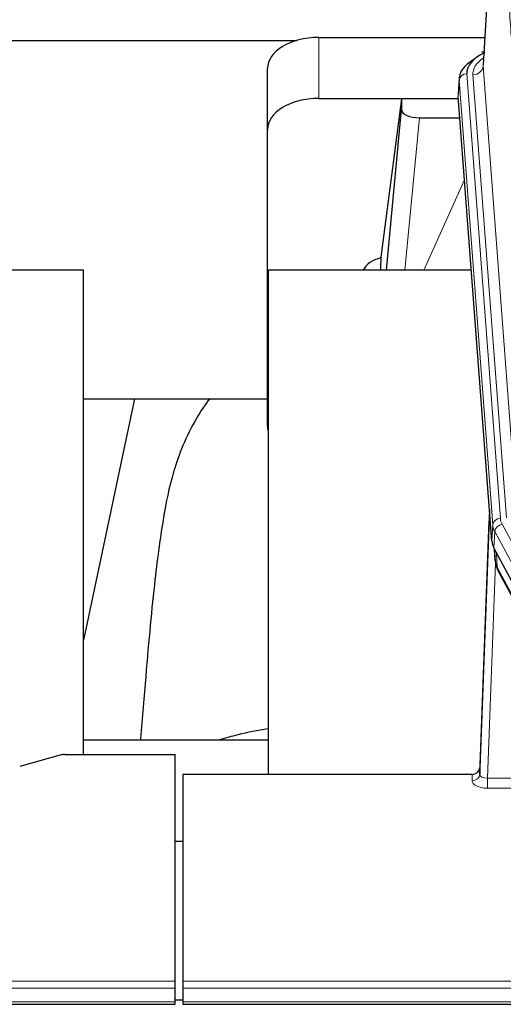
# Model space of a CAD drawing. Header units: inches. Extents: x 0 to 23760, y -13 to 16800.
# Tile 170 of 209: x 16693 to 16882, y 13955 to 14339. Entities that reach past the tile are written whole.
import ezdxf

# ---------------------------------------------------------------- set-up
doc = ezdxf.new("R2010")
doc.units = ezdxf.units.IN
doc.layers.add('254', color=7, linetype='Continuous', true_color=0xffffff)

msp = doc.modelspace()

# ---------------------------------------------------------------- linework, layer by layer
at = {"layer": '254', "color": 2, "linetype": 'Continuous', "lineweight": 25}
for p, q in [((16879.199, 14407.873), (16873.949, 14321.237)), ((16809.77, 14331.835), (16874.591, 14331.835)), ((16634.939, 14330.631), (16801.127, 14330.631)), ((16874.26, 14326.379), (16873.317, 14325.944)), ((16789.77, 14295.859), (16789.77, 14319.661)), ((16864.57, 14315.886), (16864.189, 14309.604)), ((16809.77, 14308.033), (16864.256, 14308.033)), ((16842.081, 14307.944), (16834.033, 14246.158)), ((16864.263, 14307.944), (16842.081, 14307.944)), ((16842.081, 14307.944), (16842.081, 14303.713)), ((16877.313, 14135.367), (16864.195, 14308.82)), ((16836.17, 14241.057), (16842.081, 14303.713)), ((16849.054, 14300.493), (16864.825, 14300.493)), ((16789.77, 14180.205), (16789.77, 14295.859)), ((16834.032, 14246.152), (16834.033, 14246.158)), ((16834.032, 14246.152), (16834.032, 14243.967)), ((16718.057, 14241.056), (16640.114, 14241.056)), ((16718.057, 14052.255), (16718.057, 14241.056)), ((16790.057, 14241.056), (16790.057, 14044.489)), ((16869.326, 14241.056), (16790.057, 14241.056)), ((16737.9, 14190.975), (16718.057, 14096.819)), ((16718.06, 14190.977), (16789.79, 14190.977)), ((16876.376, 14147.748), (16872.618, 14047.109)), ((16872.608, 14044.573), (16876.296, 14143.355)), ((16900.352, 14091.575), (16878.097, 14132.789)), ((16878.225, 14132.553), (16878.588, 14127.751)), ((16878.582, 14127.864), (16878.411, 14132.208)), ((16878.582, 14127.864), (16878.588, 14127.751)), ((16879.726, 14123.955), (16901.473, 14083.679)), ((16790.055, 14057.828), (16718.058, 14057.828)), ((16709.261, 14052.06), (16693.096, 14047.529)), ((16710.76, 14052.255), (16753.717, 14052.255)), ((16753.717, 13963.853), (16753.717, 14052.255)), ((16872.618, 14047.109), (16872.608, 14044.573)), ((16756.717, 14044.488), (16756.717, 13963.853)), ((16869.62, 14044.488), (16756.717, 14044.488)), ((16756.717, 14018.29), (16753.717, 14018.29)), ((16753.717, 13961.119), (16753.717, 13963.853)), ((16756.717, 13963.853), (16756.717, 13961.119)), ((16753.717, 13955.871), (16753.717, 13961.119)), ((16756.717, 13961.119), (16756.717, 13955.871)), ((16196.717, 13954.856), (16753.717, 13954.856)), ((16753.694, 13956.554), (16756.707, 13956.554)), ((16753.717, 13954.856), (16753.717, 13955.871)), ((16756.717, 13955.871), (16756.717, 13954.856)), ((16756.717, 13954.856), (17313.717, 13954.856))]:
    msp.add_line(p, q, dxfattribs=at)
at = {"layer": '254', "color": 110, "linetype": 'Continuous', "lineweight": 13}
for p, q in [((16879.201, 14407.251), (16873.953, 14320.661)), ((16809.77, 14308.033), (16809.77, 14331.835)), ((16873.953, 14320.661), (16887.02, 14147.888)), ((16867.57, 14317.67), (16880.68, 14144.309)), ((16869.961, 14317.235), (16883.028, 14144.462)), ((16864.575, 14315.1), (16864.195, 14308.82)), ((16877.686, 14141.739), (16864.575, 14315.1)), ((16849.054, 14300.493), (16843.447, 14241.057)), ((16850.859, 14241.057), (16866.656, 14276.279)), ((16877.313, 14135.367), (16877.686, 14141.739)), ((16878.471, 14139.162), (16878.097, 14132.789)), ((16900.645, 14098.096), (16878.471, 14139.162)), ((16881.378, 14142.018), (16903.552, 14100.953)), ((16878.227, 14132.548), (16878.582, 14127.864)), ((16879.148, 14130.842), (16879.367, 14125.285)), ((16878.731, 14126.893), (16875.6, 14043.041)), ((16879.367, 14125.285), (16901.114, 14085.009)), ((16869.609, 14042.04), (16869.62, 14044.488)), ((16875.6, 14043.041), (16875.6, 14039.126)), ((16875.6, 14043.041), (16886.405, 14043.041)), ((16875.6, 14039.126), (16885.442, 14039.126)), ((16196.717, 13963.853), (16753.717, 13963.853)), ((16756.717, 13963.853), (17313.717, 13963.853)), ((16196.717, 13961.119), (16753.717, 13961.119)), ((16756.717, 13961.119), (17313.717, 13961.119)), ((16196.717, 13955.871), (16753.717, 13955.871)), ((16756.717, 13955.871), (17313.717, 13955.871))]:
    msp.add_line(p, q, dxfattribs=at)
at = {"layer": '254', "color": 2, "linetype": 'Continuous', "lineweight": 25}
for centre, major_axis, ratio, start_param, end_param in [((16809.77, 14319.661), (-20, 0), 0.608706, 4.712389, 6.2831853), ((16891.589, 14315.383), (-27.03, 0.194), 0.4633579, 5.618257, 6.3212481), ((16891.589, 14318.044), (-24.034, 0.016), 0.461198, 5.4992389, 6.318352), ((16874.575, 14323.22), (1.258, -2.724), 0.6272114, 2.6666598, 3.1415983), ((16809.77, 14295.859), (-20, 0), 0.608706, 4.712389, 6.2831853), ((16849.107, 14303.738), (7.027, 0.031), 0.4617281, 3.1395348, 4.7027345), ((16836.911, 14238.978), (10.208, 0), 0.7029015, 1.8567446, 2.8477011), ((16836.911, 14047.573), (-10.152, 515.152), 0.0020796, 5.0973739, 5.1034777), ((16809.77, 14180.205), (-20, 0), 0.608706, 0, 0.1694742), ((16904.333, 14135.806), (27.037, 0.006), 0.4611335, 3.1763491, 3.3855005), ((16906.376, 14108.075), (-27.174, 22.247), 0.2659538, 0.2482954, 0.2802757), ((16905.226, 14137.351), (26.161, 11.46), 0.4493681, 3.0159633, 3.1613144), ((16883.08, 14126.176), (3.584, 1.776), 0.8816114, 2.7716102, 3.1419462), ((16710.763, 14050.797), (-3, 0.002), 0.4856498, 4.7136997, 5.2369038), ((16869.62, 14047.201), (3, 0.002), 0.9042699, 4.7116987, 6.2488686)]:
    msp.add_ellipse(centre, major_axis=major_axis, ratio=ratio, start_param=start_param, end_param=end_param, dxfattribs=at)
at = {"layer": '254', "color": 110, "linetype": 'Continuous', "lineweight": 13}
for centre, major_axis, ratio, start_param, end_param in [((16893.98, 14317.609), (-24.034, 0.016), 0.461198, 5.6862399, 6.318352), ((16869.961, 14320.783), (3.989, 0.302), 0.8864705, 4.6454478, 6.1638843), ((16867.57, 14315.009), (2.991, 0.226), 0.8864705, 1.5038552, 3.0222916), ((16876.296, 14141.202), (0.214, 6.443), 0.0117452, 0.5090713, 1.2305416), ((16879.294, 14143.263), (2.998, -0.112), 0.4302668, 3.1576572, 3.7226285), ((16880.68, 14141.648), (2.991, 0.226), 0.8864705, 1.5038552, 3.0222916), ((16904.698, 14144.7), (24.033, 0.005), 0.4611335, 3.1763491, 3.3855005), ((16904.698, 14142.039), (-27.028, 0.171), 0.4605351, 0.0378207, 0.2469722), ((16881.378, 14139.357), (2.64, 1.425), 0.8606628, 1.1357626, 2.6541991), ((16906.376, 14108.075), (-27.538, 20.422), 0.1820484, 0.3394756, 0.3714558), ((16883.246, 14125.855), (3.52, 1.9), 0.8606628, 2.7414655, 3.1415888), ((16869.609, 14044.664), (-3, 0.013), 0.8746179, 1.5745081, 3.1116779), ((16875.613, 14044.664), (3.004, 0.138), 0.5390598, 3.1127167, 4.683513), ((16875.613, 14042.04), (6.003, 0.008), 0.4854373, 3.1388974, 4.7096937)]:
    msp.add_ellipse(centre, major_axis=major_axis, ratio=ratio, start_param=start_param, end_param=end_param, dxfattribs=at)
msp.add_open_spline([(16891.396, 14222.565), (16890.951, 14231.259), (16890.046, 14248.401), (16888.639, 14273.375), (16887.669, 14289.533), (16887.114, 14298.483), (16887.052, 14299.476), (16886.928, 14301.457), (16886.742, 14304.423), (16886.306, 14311.302), (16885.927, 14317.128), (16885.609, 14321.944), (16885.546, 14322.905), (16885.418, 14324.823), (16885.226, 14327.694), (16884.776, 14334.352), (16884.386, 14339.985), (16883.599, 14351.156), (16882.536, 14365.793), (16880.895, 14386.974), (16879.771, 14400.578), (16879.201, 14407.251)], degree=3, knots=[0, 0, 0, 0, 0.125, 0.25, 0.375, 0.375, 0.390625, 0.390625, 0.40625, 0.4375, 0.5, 0.5, 0.515625, 0.515625, 0.53125, 0.5625, 0.625, 0.625, 0.75, 0.875, 1, 1, 1, 1], dxfattribs=at)
at = {"layer": '254', "color": 2, "linetype": 'Continuous', "lineweight": 25}
for points, knots in [([(16767.239, 14191.036), (16765.361, 14188.556), (16758.76, 14178.638), (16752.125, 14160.809), (16748.936, 14143.759), (16745.543, 14119.707), (16742.85, 14089.549), (16740.883, 14066.628), (16740.226, 14058.011), (16740.214, 14057.852)], [0, 0, 0, 0, 0.0518113, 0.2036205, 0.372795, 0.587921, 0.850882, 0.9972478, 1, 1, 1, 1]), ([(16771.3, 14058.055), (16773.593, 14058.784), (16779.634, 14060.49), (16785.996, 14061.767), (16789.896, 14062.386)], [0, 0, 0, 0, 0.3916437, 1, 1, 1, 1])]:
    msp.add_open_spline(points, degree=3, knots=knots, dxfattribs=at)
msp.add_open_spline([(16879.495, 14124.4), (16879.605, 14124.178), (16879.726, 14123.955)], degree=2, dxfattribs=at)

doc.saveas('drawing.dxf')
